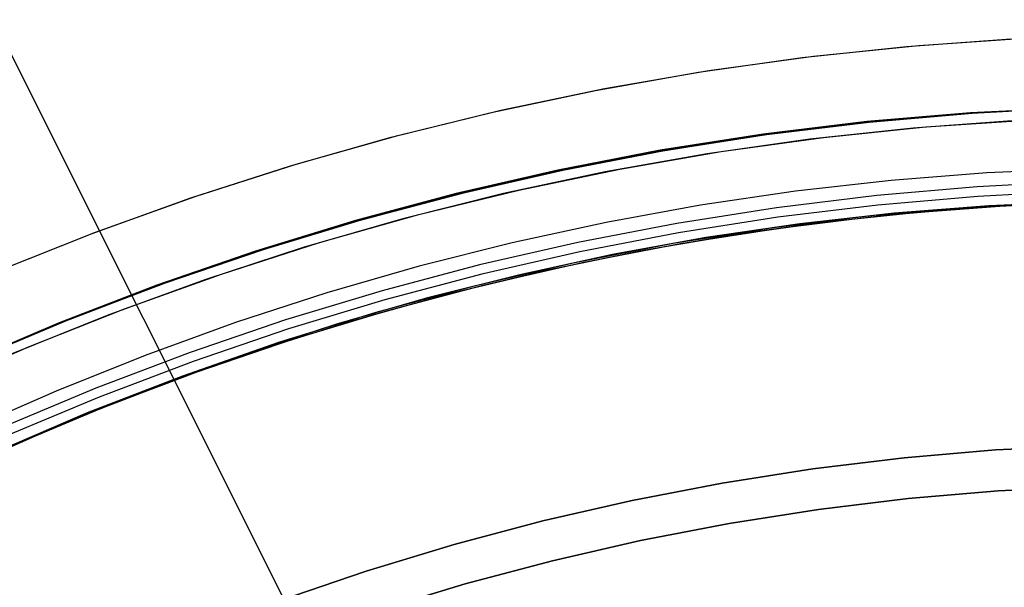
# Model space of a CAD drawing. Header units: millimetres. Extents: x 6038 to 7358, y -8545 to -7225.
# Tile 169 of 256: x 6670 to 6694, y -7823 to -7809. Entities that reach past the tile are written whole.
import ezdxf

# ---------------------------------------------------------------- set-up
doc = ezdxf.new("R2010")
doc.units = ezdxf.units.MM
doc.layers.add('color', color=7, linetype='Continuous')
doc.layers.add('luz', color=7, linetype='Continuous')

msp = doc.modelspace()

# ---------------------------------------------------------------- linework, layer by layer
at = {"color": 7, "true_color": 0xffffff}
for p, q in [((6693.224, -7811.584, 68.676), (6690.685, -7811.799, 68.089)), ((6693.224, -7811.584, 68.676), (6690.685, -7811.799, 68.089)), ((6690.739, -7811.796, 60.38), (6693.26, -7811.583, 60.962)), ((6690.739, -7811.796, 60.38), (6693.26, -7811.583, 60.962)), ((6693.263, -7811.599, 47.975), (6690.744, -7811.817, 47.975)), ((6693.263, -7811.599, 89.35), (6690.744, -7811.817, 89.35)), ((6693.263, -7811.599, 47.975), (6690.744, -7811.817, 47.975)), ((6693.263, -7811.599, 89.35), (6690.744, -7811.817, 89.35)), ((6695.769, -7811.459, 69.263), (6693.224, -7811.584, 68.676)), ((6695.769, -7811.459, 69.263), (6693.224, -7811.584, 68.676)), ((6693.26, -7811.583, 60.962), (6695.787, -7811.459, 61.545)), ((6693.26, -7811.583, 60.962), (6695.787, -7811.459, 61.545)), ((6695.788, -7811.468, 47.975), (6693.263, -7811.599, 47.975)), ((6695.788, -7811.468, 89.35), (6693.263, -7811.599, 89.35)), ((6695.788, -7811.468, 47.975), (6693.263, -7811.599, 47.975)), ((6695.788, -7811.468, 89.35), (6693.263, -7811.599, 89.35)), ((6690.649, -7811.827, 68.662), (6688.141, -7812.134, 68.662)), ((6690.685, -7811.799, 68.089), (6688.154, -7812.104, 67.505)), ((6690.685, -7811.799, 68.089), (6688.154, -7812.104, 67.505)), ((6688.226, -7812.098, 59.8), (6690.739, -7811.796, 60.38)), ((6688.226, -7812.098, 59.8), (6690.739, -7811.796, 60.38)), ((6690.744, -7811.817, 47.975), (6688.234, -7812.121, 47.975)), ((6690.744, -7811.817, 89.35), (6688.234, -7812.121, 89.35)), ((6690.744, -7811.817, 47.975), (6688.234, -7812.121, 47.975)), ((6690.744, -7811.817, 89.35), (6688.234, -7812.121, 89.35)), ((6693.165, -7811.605, 68.662), (6690.649, -7811.827, 68.662)), ((6688.154, -7812.104, 67.505), (6685.636, -7812.498, 66.924)), ((6688.154, -7812.104, 67.505), (6685.636, -7812.498, 66.924)), ((6688.141, -7812.134, 68.662), (6685.646, -7812.528, 68.662)), ((6685.725, -7812.487, 59.222), (6688.226, -7812.098, 59.8)), ((6685.725, -7812.487, 59.222), (6688.226, -7812.098, 59.8)), ((6688.234, -7812.121, 47.975), (6685.736, -7812.513, 47.975)), ((6688.234, -7812.121, 89.35), (6685.736, -7812.513, 89.35)), ((6688.234, -7812.121, 47.975), (6685.736, -7812.513, 47.975)), ((6688.234, -7812.121, 89.35), (6685.736, -7812.513, 89.35)), ((6685.636, -7812.498, 66.924), (6683.132, -7812.982, 66.346)), ((6685.636, -7812.498, 66.924), (6683.132, -7812.982, 66.346)), ((6685.646, -7812.528, 68.662), (6683.166, -7813.008, 68.662)), ((6683.238, -7812.964, 58.648), (6685.725, -7812.487, 59.222)), ((6683.238, -7812.964, 58.648), (6685.725, -7812.487, 59.222)), ((6685.736, -7812.513, 47.975), (6683.253, -7812.99, 47.975)), ((6685.736, -7812.513, 89.35), (6683.253, -7812.99, 89.35)), ((6685.736, -7812.513, 47.975), (6683.253, -7812.99, 47.975)), ((6685.736, -7812.513, 89.35), (6683.253, -7812.99, 89.35)), ((6683.132, -7812.982, 66.346), (6680.646, -7813.554, 65.772)), ((6683.132, -7812.982, 66.346), (6680.646, -7813.554, 65.772)), ((6683.166, -7813.008, 68.662), (6680.704, -7813.573, 68.662)), ((6680.769, -7813.529, 58.078), (6683.238, -7812.964, 58.648)), ((6680.769, -7813.529, 58.078), (6683.238, -7812.964, 58.648)), ((6683.253, -7812.99, 47.975), (6680.788, -7813.552, 47.975)), ((6683.253, -7812.99, 89.35), (6680.788, -7813.552, 89.35)), ((6683.253, -7812.99, 47.975), (6680.788, -7813.552, 47.975)), ((6683.253, -7812.99, 89.35), (6680.788, -7813.552, 89.35)), ((6695.968, -7812.949, 46.475), (6693.622, -7813.054, 46.475)), ((6695.968, -7812.949, 46.475), (6693.622, -7813.054, 46.475)), ((6691.28, -7813.238, 46.475), (6688.946, -7813.5, 46.475)), ((6691.28, -7813.238, 46.475), (6688.946, -7813.5, 46.475)), ((6693.622, -7813.054, 46.475), (6691.28, -7813.238, 46.475)), ((6693.622, -7813.054, 46.475), (6691.28, -7813.238, 46.475)), ((6695.85, -7813.265, 88.605), (6693.387, -7813.392, 88.605)), ((6695.85, -7813.265, 88.605), (6693.387, -7813.392, 88.605)), ((6688.946, -7813.5, 46.475), (6686.623, -7813.841, 46.475)), ((6688.946, -7813.5, 46.475), (6686.623, -7813.841, 46.475)), ((6693.387, -7813.392, 88.605), (6690.93, -7813.605, 88.605)), ((6693.387, -7813.392, 88.605), (6690.93, -7813.605, 88.605)), ((6695.858, -7813.498, 89.031), (6693.403, -7813.625, 89.031)), ((6695.858, -7813.498, 89.031), (6693.403, -7813.625, 89.031)), ((6680.646, -7813.554, 65.772), (6678.18, -7814.214, 65.203)), ((6680.646, -7813.554, 65.772), (6678.18, -7814.214, 65.203)), ((6680.704, -7813.573, 68.662), (6678.263, -7814.223, 68.662)), ((6678.32, -7814.18, 57.513), (6680.769, -7813.529, 58.078)), ((6678.32, -7814.18, 57.513), (6680.769, -7813.529, 58.078)), ((6680.788, -7813.552, 47.975), (6678.344, -7814.2, 47.975)), ((6680.788, -7813.552, 89.35), (6678.344, -7814.2, 89.35)), ((6680.788, -7813.552, 47.975), (6678.344, -7814.2, 47.975)), ((6680.788, -7813.552, 89.35), (6678.344, -7814.2, 89.35)), ((6690.93, -7813.605, 88.605), (6688.482, -7813.902, 88.605)), ((6690.93, -7813.605, 88.605), (6688.482, -7813.902, 88.605)), ((6693.403, -7813.625, 89.031), (6690.954, -7813.837, 89.031)), ((6693.403, -7813.625, 89.031), (6690.954, -7813.837, 89.031)), ((6695.832, -7813.758, 61.556), (6693.35, -7813.88, 60.983)), ((6695.832, -7813.758, 61.556), (6693.35, -7813.88, 60.983)), ((6693.422, -7813.893, 46.475), (6695.868, -7813.766, 46.475)), ((6693.422, -7813.893, 89.35), (6695.868, -7813.766, 89.35)), ((6693.422, -7813.893, 46.475), (6695.868, -7813.766, 46.475)), ((6693.422, -7813.893, 89.35), (6695.868, -7813.766, 89.35)), ((6695.994, -7813.752, 88.1), (6693.674, -7813.855, 88.1)), ((6695.994, -7813.752, 88.1), (6693.674, -7813.855, 88.1)), ((6694.044, -7813.853, 68.865), (6696.192, -7813.756, 69.361)), ((6694.044, -7813.853, 68.865), (6696.192, -7813.756, 69.361)), ((6686.623, -7813.841, 46.475), (6684.312, -7814.26, 46.475)), ((6686.623, -7813.841, 46.475), (6684.312, -7814.26, 46.475)), ((6688.482, -7813.902, 88.605), (6686.045, -7814.284, 88.605)), ((6688.482, -7813.902, 88.605), (6686.045, -7814.284, 88.605)), ((6690.954, -7813.837, 89.031), (6688.514, -7814.133, 89.031)), ((6690.954, -7813.837, 89.031), (6688.514, -7814.133, 89.031)), ((6693.35, -7813.88, 60.983), (6690.874, -7814.092, 60.411)), ((6693.35, -7813.88, 60.983), (6690.874, -7814.092, 60.411)), ((6690.982, -7814.104, 46.475), (6693.422, -7813.893, 46.475)), ((6690.982, -7814.104, 89.35), (6693.422, -7813.893, 89.35)), ((6690.982, -7814.104, 46.475), (6693.422, -7813.893, 46.475)), ((6690.982, -7814.104, 89.35), (6693.422, -7813.893, 89.35)), ((6693.674, -7813.855, 88.1), (6691.359, -7814.037, 88.1)), ((6693.674, -7813.855, 88.1), (6691.359, -7814.037, 88.1)), ((6691.875, -7814.017, 68.364), (6694.044, -7813.853, 68.865)), ((6691.875, -7814.017, 68.364), (6694.044, -7813.853, 68.865)), ((6678.18, -7814.214, 65.203), (6675.739, -7814.961, 64.639)), ((6678.18, -7814.214, 65.203), (6675.739, -7814.961, 64.639)), ((6678.263, -7814.223, 68.662), (6675.846, -7814.956, 68.662)), ((6675.894, -7814.917, 56.953), (6678.32, -7814.18, 57.513)), ((6675.894, -7814.917, 56.953), (6678.32, -7814.18, 57.513)), ((6678.344, -7814.2, 47.975), (6675.924, -7814.931, 47.975)), ((6678.344, -7814.2, 89.35), (6675.924, -7814.931, 89.35)), ((6678.344, -7814.2, 47.975), (6675.924, -7814.931, 47.975)), ((6678.344, -7814.2, 89.35), (6675.924, -7814.931, 89.35)), ((6688.514, -7814.133, 89.031), (6686.085, -7814.513, 89.031)), ((6688.514, -7814.133, 89.031), (6686.085, -7814.513, 89.031)), ((6689.914, -7814.223, 67.912), (6687.517, -7814.551, 67.912)), ((6690.874, -7814.092, 60.411), (6688.406, -7814.391, 59.841)), ((6690.874, -7814.092, 60.411), (6688.406, -7814.391, 59.841)), ((6688.551, -7814.399, 46.475), (6690.982, -7814.104, 46.475)), ((6688.551, -7814.399, 89.35), (6690.982, -7814.104, 89.35)), ((6688.551, -7814.399, 46.475), (6690.982, -7814.104, 46.475)), ((6688.551, -7814.399, 89.35), (6690.982, -7814.104, 89.35)), ((6691.359, -7814.037, 88.1), (6689.051, -7814.297, 88.1)), ((6691.359, -7814.037, 88.1), (6689.051, -7814.297, 88.1)), ((6689.689, -7814.251, 67.859), (6691.875, -7814.017, 68.364)), ((6689.689, -7814.251, 67.859), (6691.875, -7814.017, 68.364)), ((6684.312, -7814.26, 46.475), (6682.016, -7814.757, 46.475)), ((6684.312, -7814.26, 46.475), (6682.016, -7814.757, 46.475)), ((6686.045, -7814.284, 88.605), (6683.623, -7814.749, 88.605)), ((6686.045, -7814.284, 88.605), (6683.623, -7814.749, 88.605)), ((6688.406, -7814.391, 59.841), (6685.95, -7814.779, 59.274)), ((6688.406, -7814.391, 59.841), (6685.95, -7814.779, 59.274)), ((6686.131, -7814.778, 46.475), (6688.551, -7814.399, 46.475)), ((6686.131, -7814.778, 89.35), (6688.551, -7814.399, 89.35)), ((6686.131, -7814.778, 46.475), (6688.551, -7814.399, 46.475)), ((6686.131, -7814.778, 89.35), (6688.551, -7814.399, 89.35)), ((6689.051, -7814.297, 88.1), (6686.753, -7814.634, 88.1)), ((6689.051, -7814.297, 88.1), (6686.753, -7814.634, 88.1)), ((6687.486, -7814.556, 67.351), (6689.689, -7814.251, 67.859)), ((6687.486, -7814.556, 67.351), (6689.689, -7814.251, 67.859)), ((6686.085, -7814.513, 89.031), (6683.671, -7814.977, 89.031)), ((6686.085, -7814.513, 89.031), (6683.671, -7814.977, 89.031)), ((6686.753, -7814.634, 88.1), (6684.468, -7815.048, 88.1)), ((6686.753, -7814.634, 88.1), (6684.468, -7815.048, 88.1)), ((6687.517, -7814.551, 67.912), (6685.133, -7814.96, 67.912)), ((6685.272, -7814.934, 66.84), (6687.486, -7814.556, 67.351)), ((6685.272, -7814.934, 66.84), (6687.486, -7814.556, 67.351)), ((6675.739, -7814.961, 64.639), (6673.324, -7815.794, 64.081)), ((6675.739, -7814.961, 64.639), (6673.324, -7815.794, 64.081)), ((6675.846, -7814.956, 68.662), (6673.455, -7815.773, 68.662)), ((6673.494, -7815.738, 56.399), (6675.894, -7814.917, 56.953)), ((6673.494, -7815.738, 56.399), (6675.894, -7814.917, 56.953)), ((6675.924, -7814.931, 47.975), (6673.53, -7815.746, 47.975)), ((6675.924, -7814.931, 89.35), (6673.53, -7815.746, 89.35)), ((6675.924, -7814.931, 47.975), (6673.53, -7815.746, 47.975)), ((6675.924, -7814.931, 89.35), (6673.53, -7815.746, 89.35)), ((6682.016, -7814.757, 46.475), (6679.739, -7815.331, 46.475)), ((6682.016, -7814.757, 46.475), (6679.739, -7815.331, 46.475)), ((6683.623, -7814.749, 88.605), (6681.219, -7815.298, 88.605)), ((6683.623, -7814.749, 88.605), (6681.219, -7815.298, 88.605)), ((6685.133, -7814.96, 67.912), (6682.764, -7815.45, 67.912)), ((6683.049, -7815.386, 66.327), (6685.272, -7814.934, 66.84)), ((6683.049, -7815.386, 66.327), (6685.272, -7814.934, 66.84)), ((6685.95, -7814.779, 59.274), (6683.509, -7815.253, 58.711)), ((6685.95, -7814.779, 59.274), (6683.509, -7815.253, 58.711)), ((6683.726, -7815.241, 46.475), (6686.131, -7814.778, 46.475)), ((6683.726, -7815.241, 89.35), (6686.131, -7814.778, 89.35)), ((6683.726, -7815.241, 46.475), (6686.131, -7814.778, 46.475)), ((6683.726, -7815.241, 89.35), (6686.131, -7814.778, 89.35)), ((6683.671, -7814.977, 89.031), (6681.274, -7815.524, 89.031)), ((6683.671, -7814.977, 89.031), (6681.274, -7815.524, 89.031)), ((6684.468, -7815.048, 88.1), (6682.199, -7815.54, 88.1)), ((6684.468, -7815.048, 88.1), (6682.199, -7815.54, 88.1)), ((6679.739, -7815.331, 46.475), (6677.482, -7815.982, 46.475)), ((6679.739, -7815.331, 46.475), (6677.482, -7815.982, 46.475)), ((6681.219, -7815.298, 88.605), (6678.834, -7815.929, 88.605)), ((6681.219, -7815.298, 88.605), (6678.834, -7815.929, 88.605)), ((6682.764, -7815.45, 67.912), (6680.414, -7816.02, 67.912)), ((6680.822, -7815.915, 65.812), (6683.049, -7815.386, 66.327)), ((6680.822, -7815.915, 65.812), (6683.049, -7815.386, 66.327)), ((6683.509, -7815.253, 58.711), (6681.085, -7815.815, 58.151)), ((6683.509, -7815.253, 58.711), (6681.085, -7815.815, 58.151)), ((6681.339, -7815.786, 46.475), (6683.726, -7815.241, 46.475)), ((6681.339, -7815.786, 89.35), (6683.726, -7815.241, 89.35)), ((6681.339, -7815.786, 46.475), (6683.726, -7815.241, 46.475)), ((6681.339, -7815.786, 89.35), (6683.726, -7815.241, 89.35)), ((6681.274, -7815.524, 89.031), (6678.898, -7816.154, 89.031)), ((6681.274, -7815.524, 89.031), (6678.898, -7816.154, 89.031)), ((6682.199, -7815.54, 88.1), (6679.947, -7816.108, 88.1)), ((6682.199, -7815.54, 88.1), (6679.947, -7816.108, 88.1)), ((6673.324, -7815.794, 64.081), (6670.938, -7816.713, 63.531)), ((6673.324, -7815.794, 64.081), (6670.938, -7816.713, 63.531)), ((6673.455, -7815.773, 68.662), (6671.094, -7816.671, 68.662)), ((6671.123, -7816.644, 55.851), (6673.494, -7815.738, 56.399)), ((6671.123, -7816.644, 55.851), (6673.494, -7815.738, 56.399)), ((6673.53, -7815.746, 47.975), (6671.166, -7816.642, 47.975)), ((6673.53, -7815.746, 89.35), (6671.166, -7816.642, 89.35)), ((6673.53, -7815.746, 47.975), (6671.166, -7816.642, 47.975)), ((6673.53, -7815.746, 89.35), (6671.166, -7816.642, 89.35)), ((6678.834, -7815.929, 88.605), (6676.473, -7816.643, 88.605)), ((6678.834, -7815.929, 88.605), (6676.473, -7816.643, 88.605)), ((6678.592, -7816.521, 65.298), (6680.822, -7815.915, 65.812)), ((6678.592, -7816.521, 65.298), (6680.822, -7815.915, 65.812)), ((6681.085, -7815.815, 58.151), (6678.682, -7816.463, 57.596)), ((6681.085, -7815.815, 58.151), (6678.682, -7816.463, 57.596)), ((6678.971, -7816.413, 46.475), (6681.339, -7815.786, 46.475)), ((6678.971, -7816.413, 89.35), (6681.339, -7815.786, 89.35)), ((6678.971, -7816.413, 46.475), (6681.339, -7815.786, 46.475)), ((6678.971, -7816.413, 89.35), (6681.339, -7815.786, 89.35)), ((6677.482, -7815.982, 46.475), (6675.249, -7816.708, 46.475)), ((6677.482, -7815.982, 46.475), (6675.249, -7816.708, 46.475)), ((6678.898, -7816.154, 89.031), (6676.545, -7816.865, 89.031)), ((6678.898, -7816.154, 89.031), (6676.545, -7816.865, 89.031)), ((6679.947, -7816.108, 88.1), (6677.715, -7816.751, 88.1)), ((6679.947, -7816.108, 88.1), (6677.715, -7816.751, 88.1)), ((6680.414, -7816.02, 67.912), (6678.084, -7816.67, 67.912)), ((6676.627, -7817.121, 46.475), (6678.971, -7816.413, 46.475)), ((6676.627, -7817.121, 89.35), (6678.971, -7816.413, 89.35)), ((6676.627, -7817.121, 46.475), (6678.971, -7816.413, 46.475)), ((6676.627, -7817.121, 89.35), (6678.971, -7816.413, 89.35)), ((6668.784, -7817.632, 55.311), (6671.123, -7816.644, 55.851)), ((6668.784, -7817.632, 55.311), (6671.123, -7816.644, 55.851)), ((6671.166, -7816.642, 47.975), (6668.834, -7817.62, 47.975)), ((6671.166, -7816.642, 89.35), (6668.834, -7817.62, 89.35)), ((6671.166, -7816.642, 47.975), (6668.834, -7817.62, 47.975)), ((6671.166, -7816.642, 89.35), (6668.834, -7817.62, 89.35)), ((6676.473, -7816.643, 88.605), (6674.139, -7817.437, 88.605)), ((6676.473, -7816.643, 88.605), (6674.139, -7817.437, 88.605)), ((6678.682, -7816.463, 57.596), (6676.302, -7817.197, 57.047)), ((6678.682, -7816.463, 57.596), (6676.302, -7817.197, 57.047)), ((6676.365, -7817.206, 64.783), (6678.592, -7816.521, 65.298)), ((6676.365, -7817.206, 64.783), (6678.592, -7816.521, 65.298)), ((6670.938, -7816.713, 63.531), (6668.585, -7817.715, 62.987)), ((6670.938, -7816.713, 63.531), (6668.585, -7817.715, 62.987)), ((6671.094, -7816.671, 68.662), (6668.765, -7817.65, 68.662)), ((6675.249, -7816.708, 46.475), (6673.041, -7817.51, 46.475)), ((6675.249, -7816.708, 46.475), (6673.041, -7817.51, 46.475)), ((6676.545, -7816.865, 89.031), (6674.217, -7817.657, 89.031)), ((6676.545, -7816.865, 89.031), (6674.217, -7817.657, 89.031)), ((6677.715, -7816.751, 88.1), (6675.507, -7817.469, 88.1)), ((6677.715, -7816.751, 88.1), (6675.507, -7817.469, 88.1)), ((6678.084, -7816.67, 67.912), (6675.777, -7817.4, 67.912)), ((6674.308, -7817.91, 46.475), (6676.627, -7817.121, 46.475)), ((6674.308, -7817.91, 89.35), (6676.627, -7817.121, 89.35)), ((6674.308, -7817.91, 46.475), (6676.627, -7817.121, 46.475)), ((6674.308, -7817.91, 89.35), (6676.627, -7817.121, 89.35)), ((6676.302, -7817.197, 57.047), (6673.949, -7818.015, 56.504)), ((6676.302, -7817.197, 57.047), (6673.949, -7818.015, 56.504)), ((6674.144, -7817.969, 64.271), (6676.365, -7817.206, 64.783)), ((6674.144, -7817.969, 64.271), (6676.365, -7817.206, 64.783)), ((6673.041, -7817.51, 46.475), (6670.862, -7818.385, 46.475)), ((6673.041, -7817.51, 46.475), (6670.862, -7818.385, 46.475)), ((6674.139, -7817.437, 88.605), (6671.832, -7818.312, 88.605)), ((6674.139, -7817.437, 88.605), (6671.832, -7818.312, 88.605)), ((6675.507, -7817.469, 88.1), (6673.324, -7818.261, 88.1)), ((6675.507, -7817.469, 88.1), (6673.324, -7818.261, 88.1)), ((6675.777, -7817.4, 67.912), (6673.497, -7818.207, 67.912)), ((6674.217, -7817.657, 89.031), (6671.919, -7818.528, 89.031)), ((6674.217, -7817.657, 89.031), (6671.919, -7818.528, 89.031)), ((6673.949, -7818.015, 56.504), (6671.624, -7818.916, 55.967)), ((6673.949, -7818.015, 56.504), (6671.624, -7818.916, 55.967)), ((6671.934, -7818.812, 63.76), (6674.144, -7817.969, 64.271)), ((6671.934, -7818.812, 63.76), (6674.144, -7817.969, 64.271)), ((6672.019, -7818.778, 46.475), (6674.308, -7817.91, 46.475)), ((6672.019, -7818.778, 89.35), (6674.308, -7817.91, 89.35)), ((6672.019, -7818.778, 46.475), (6674.308, -7817.91, 46.475)), ((6672.019, -7818.778, 89.35), (6674.308, -7817.91, 89.35)), ((6671.832, -7818.312, 88.605), (6669.558, -7819.266, 88.605)), ((6671.832, -7818.312, 88.605), (6669.558, -7819.266, 88.605)), ((6673.324, -7818.261, 88.1), (6671.169, -7819.127, 88.1)), ((6673.324, -7818.261, 88.1), (6671.169, -7819.127, 88.1)), ((6673.497, -7818.207, 67.912), (6671.245, -7819.092, 67.912)), ((6670.862, -7818.385, 46.475), (6668.582, -7819.376, 46.475)), ((6670.862, -7818.385, 46.475), (6668.582, -7819.376, 46.475)), ((6670.862, -7818.385, 46.475), (6668.582, -7819.376, 46.475)), ((6671.919, -7818.528, 89.031), (6669.652, -7819.479, 89.031)), ((6671.919, -7818.528, 89.031), (6669.652, -7819.479, 89.031)), ((6669.738, -7819.735, 63.253), (6671.934, -7818.812, 63.76)), ((6669.738, -7819.735, 63.253), (6671.934, -7818.812, 63.76)), ((6669.76, -7819.725, 46.475), (6672.019, -7818.778, 46.475)), ((6669.76, -7819.725, 89.35), (6672.019, -7818.778, 89.35)), ((6669.76, -7819.725, 46.475), (6672.019, -7818.778, 46.475)), ((6669.76, -7819.725, 89.35), (6672.019, -7818.778, 89.35)), ((6671.624, -7818.916, 55.967), (6669.332, -7819.9, 55.438)), ((6671.624, -7818.916, 55.967), (6669.332, -7819.9, 55.438)), ((6671.245, -7819.092, 67.912), (6669.025, -7820.053, 67.912)), ((6671.169, -7819.127, 88.1), (6669.039, -7820.05, 88.1)), ((6671.169, -7819.127, 88.1), (6669.042, -7820.055, 88.1)), ((6671.169, -7819.127, 88.1), (6669.042, -7820.055, 88.1)), ((6693.832, -7819.821, 259.6), (6696.073, -7819.705, 259.6)), ((6696.073, -7819.705, 231.716), (6693.832, -7819.821, 231.716)), ((6696.073, -7819.705, 245.658), (6693.832, -7819.821, 245.658)), ((6696.073, -7819.705, 231.716), (6693.832, -7819.821, 231.716)), ((6693.832, -7819.821, 259.6), (6696.073, -7819.705, 259.6)), ((6689.369, -7820.285, 259.6), (6691.596, -7820.015, 259.6)), ((6691.596, -7820.015, 231.716), (6689.369, -7820.285, 231.716)), ((6691.596, -7820.015, 245.658), (6689.369, -7820.285, 245.658)), ((6691.596, -7820.015, 231.716), (6689.369, -7820.285, 231.716)), ((6689.369, -7820.285, 259.6), (6691.596, -7820.015, 259.6)), ((6691.596, -7820.015, 259.6), (6693.832, -7819.821, 259.6)), ((6693.832, -7819.821, 231.716), (6691.596, -7820.015, 231.716)), ((6693.832, -7819.821, 245.658), (6691.596, -7820.015, 245.658)), ((6693.832, -7819.821, 231.716), (6691.596, -7820.015, 231.716)), ((6691.596, -7820.015, 259.6), (6693.832, -7819.821, 259.6)), ((6687.152, -7820.632, 259.6), (6689.369, -7820.285, 259.6)), ((6689.369, -7820.285, 231.716), (6687.152, -7820.632, 231.716)), ((6689.369, -7820.285, 245.658), (6687.152, -7820.632, 245.658)), ((6689.369, -7820.285, 231.716), (6687.152, -7820.632, 231.716)), ((6687.152, -7820.632, 259.6), (6689.369, -7820.285, 259.6)), ((6684.948, -7821.056, 259.6), (6687.152, -7820.632, 259.6)), ((6687.152, -7820.632, 231.716), (6684.948, -7821.056, 231.716)), ((6687.152, -7820.632, 245.658), (6684.948, -7821.056, 245.658)), ((6687.152, -7820.632, 231.716), (6684.948, -7821.056, 231.716)), ((6684.948, -7821.056, 259.6), (6687.152, -7820.632, 259.6)), ((6696.107, -7820.705, 231.716), (6693.901, -7820.819, 231.716)), ((6693.901, -7820.819, 259.6), (6696.107, -7820.705, 259.6)), ((6696.107, -7820.705, 231.716), (6693.901, -7820.819, 231.716)), ((6696.107, -7820.705, 245.658), (6693.901, -7820.819, 245.658)), ((6693.901, -7820.819, 259.6), (6696.107, -7820.705, 259.6)), ((6693.901, -7820.819, 231.716), (6691.7, -7821.009, 231.716)), ((6691.7, -7821.009, 259.6), (6693.901, -7820.819, 259.6)), ((6693.901, -7820.819, 231.716), (6691.7, -7821.009, 231.716)), ((6693.901, -7820.819, 245.658), (6691.7, -7821.009, 245.658)), ((6691.7, -7821.009, 259.6), (6693.901, -7820.819, 259.6)), ((6682.761, -7821.555, 259.6), (6684.948, -7821.056, 259.6)), ((6684.948, -7821.056, 231.716), (6682.761, -7821.555, 231.716)), ((6684.948, -7821.056, 245.658), (6682.761, -7821.555, 245.658)), ((6684.948, -7821.056, 231.716), (6682.761, -7821.555, 231.716)), ((6682.761, -7821.555, 259.6), (6684.948, -7821.056, 259.6)), ((6691.7, -7821.009, 231.716), (6689.507, -7821.276, 231.716)), ((6689.507, -7821.276, 259.6), (6691.7, -7821.009, 259.6)), ((6691.7, -7821.009, 231.716), (6689.507, -7821.276, 231.716)), ((6691.7, -7821.009, 245.658), (6689.507, -7821.276, 245.658)), ((6689.507, -7821.276, 259.6), (6691.7, -7821.009, 259.6)), ((6689.507, -7821.276, 231.716), (6687.324, -7821.618, 231.716)), ((6687.324, -7821.618, 259.6), (6689.507, -7821.276, 259.6)), ((6689.507, -7821.276, 231.716), (6687.324, -7821.618, 231.716)), ((6689.507, -7821.276, 245.658), (6687.324, -7821.618, 245.658)), ((6687.324, -7821.618, 259.6), (6689.507, -7821.276, 259.6)), ((6680.592, -7822.13, 259.6), (6682.761, -7821.555, 259.6)), ((6682.761, -7821.555, 231.716), (6680.592, -7822.13, 231.716)), ((6682.761, -7821.555, 245.658), (6680.592, -7822.13, 245.658)), ((6682.761, -7821.555, 231.716), (6680.592, -7822.13, 231.716)), ((6680.592, -7822.13, 259.6), (6682.761, -7821.555, 259.6)), ((6687.324, -7821.618, 231.716), (6685.154, -7822.035, 231.716)), ((6685.154, -7822.035, 259.6), (6687.324, -7821.618, 259.6)), ((6687.324, -7821.618, 231.716), (6685.154, -7822.035, 231.716)), ((6687.324, -7821.618, 245.658), (6685.154, -7822.035, 245.658)), ((6685.154, -7822.035, 259.6), (6687.324, -7821.618, 259.6)), ((6678.444, -7822.779, 259.6), (6680.592, -7822.13, 259.6)), ((6680.592, -7822.13, 231.716), (6678.444, -7822.779, 231.716)), ((6680.592, -7822.13, 245.658), (6678.444, -7822.779, 245.658)), ((6680.592, -7822.13, 231.716), (6678.444, -7822.779, 231.716)), ((6678.444, -7822.779, 259.6), (6680.592, -7822.13, 259.6)), ((6685.154, -7822.035, 231.716), (6683, -7822.526, 231.716)), ((6683, -7822.526, 259.6), (6685.154, -7822.035, 259.6)), ((6685.154, -7822.035, 231.716), (6683, -7822.526, 231.716)), ((6685.154, -7822.035, 245.658), (6683, -7822.526, 245.658)), ((6683, -7822.526, 259.6), (6685.154, -7822.035, 259.6)), ((6683, -7822.526, 231.716), (6680.864, -7823.092, 231.716)), ((6680.864, -7823.092, 259.6), (6683, -7822.526, 259.6)), ((6683, -7822.526, 231.716), (6680.864, -7823.092, 231.716)), ((6683, -7822.526, 245.658), (6680.864, -7823.092, 245.658)), ((6680.864, -7823.092, 259.6), (6683, -7822.526, 259.6)), ((6676.32, -7823.502, 259.6), (6678.444, -7822.779, 259.6)), ((6678.444, -7822.779, 231.716), (6676.32, -7823.502, 231.716)), ((6678.444, -7822.779, 245.658), (6676.32, -7823.502, 245.658)), ((6678.444, -7822.779, 231.716), (6676.32, -7823.502, 231.716)), ((6676.32, -7823.502, 259.6), (6678.444, -7822.779, 259.6)), ((6680.864, -7823.092, 231.716), (6678.75, -7823.731, 231.716)), ((6678.75, -7823.731, 259.6), (6680.864, -7823.092, 259.6)), ((6680.864, -7823.092, 231.716), (6678.75, -7823.731, 231.716)), ((6680.864, -7823.092, 245.658), (6678.75, -7823.731, 245.658)), ((6678.75, -7823.731, 259.6), (6680.864, -7823.092, 259.6))]:
    msp.add_line(p, q, dxfattribs=at)
at = {"layer": 'color', "color": 254, "true_color": 0xcad1ee}
for p, q in [((6691.654, -7809.963, 22.446), (6694.208, -7809.779, 22.446)), ((6691.654, -7809.963, 22.446), (6694.208, -7809.779, 22.446)), ((6691.962, -7809.936, 43.5), (6694.545, -7809.761, 43.5)), ((6691.962, -7809.936, 32.973), (6694.545, -7809.761, 32.973)), ((6691.962, -7809.936, 43.5), (6694.545, -7809.761, 43.5)), ((6689.107, -7810.234, 22.446), (6691.654, -7809.963, 22.446)), ((6689.107, -7810.234, 22.446), (6691.654, -7809.963, 22.446)), ((6689.386, -7810.2, 43.5), (6691.962, -7809.936, 43.5)), ((6689.386, -7810.2, 32.973), (6691.962, -7809.936, 32.973)), ((6689.386, -7810.2, 43.5), (6691.962, -7809.936, 43.5)), ((6686.571, -7810.592, 22.446), (6689.107, -7810.234, 22.446)), ((6686.571, -7810.592, 22.446), (6689.107, -7810.234, 22.446)), ((6686.821, -7810.553, 43.5), (6689.386, -7810.2, 43.5)), ((6686.821, -7810.553, 32.973), (6689.386, -7810.2, 32.973)), ((6686.821, -7810.553, 43.5), (6689.386, -7810.2, 43.5)), ((6684.049, -7811.036, 22.446), (6686.571, -7810.592, 22.446)), ((6684.049, -7811.036, 22.446), (6686.571, -7810.592, 22.446)), ((6684.27, -7810.994, 43.5), (6686.821, -7810.553, 43.5)), ((6684.27, -7810.994, 32.973), (6686.821, -7810.553, 32.973)), ((6684.27, -7810.994, 43.5), (6686.821, -7810.553, 43.5)), ((6681.544, -7811.566, 22.446), (6684.049, -7811.036, 22.446)), ((6681.544, -7811.566, 22.446), (6684.049, -7811.036, 22.446)), ((6681.736, -7811.522, 43.5), (6684.27, -7810.994, 43.5)), ((6681.736, -7811.522, 32.973), (6684.27, -7810.994, 32.973)), ((6681.736, -7811.522, 43.5), (6684.27, -7810.994, 43.5)), ((6679.058, -7812.181, 22.446), (6681.544, -7811.566, 22.446)), ((6679.058, -7812.181, 22.446), (6681.544, -7811.566, 22.446)), ((6679.221, -7812.138, 43.5), (6681.736, -7811.522, 43.5)), ((6679.221, -7812.138, 32.973), (6681.736, -7811.522, 32.973)), ((6679.221, -7812.138, 43.5), (6681.736, -7811.522, 43.5)), ((6694.347, -7811.775, 23.298), (6691.817, -7811.956, 23.298)), ((6694.347, -7811.775, 23.298), (6691.817, -7811.956, 23.298)), ((6692.131, -7811.929, 43.5), (6694.646, -7811.759, 43.5)), ((6692.131, -7811.929, 33.399), (6694.646, -7811.759, 33.399)), ((6692.131, -7811.929, 43.5), (6694.646, -7811.759, 43.5)), ((6691.817, -7811.956, 23.298), (6689.295, -7812.226, 23.298)), ((6691.817, -7811.956, 23.298), (6689.295, -7812.226, 23.298)), ((6689.625, -7812.186, 43.5), (6692.131, -7811.929, 43.5)), ((6689.625, -7812.186, 33.399), (6692.131, -7811.929, 33.399)), ((6689.625, -7812.186, 43.5), (6692.131, -7811.929, 43.5)), ((6676.594, -7812.881, 22.446), (6679.058, -7812.181, 22.446)), ((6676.594, -7812.881, 22.446), (6679.058, -7812.181, 22.446)), ((6676.729, -7812.841, 43.5), (6679.221, -7812.138, 43.5)), ((6676.729, -7812.841, 32.973), (6679.221, -7812.138, 32.973)), ((6676.729, -7812.841, 43.5), (6679.221, -7812.138, 43.5)), ((6689.295, -7812.226, 23.298), (6686.783, -7812.583, 23.298)), ((6689.295, -7812.226, 23.298), (6686.783, -7812.583, 23.298)), ((6687.128, -7812.529, 43.5), (6689.625, -7812.186, 43.5)), ((6687.128, -7812.529, 33.399), (6689.625, -7812.186, 33.399)), ((6687.128, -7812.529, 43.5), (6689.625, -7812.186, 43.5)), ((6684.645, -7812.958, 43.5), (6687.128, -7812.529, 43.5)), ((6684.645, -7812.958, 33.399), (6687.128, -7812.529, 33.399)), ((6684.645, -7812.958, 43.5), (6687.128, -7812.529, 43.5)), ((6686.783, -7812.583, 23.298), (6684.286, -7813.028, 23.298)), ((6686.783, -7812.583, 23.298), (6684.286, -7813.028, 23.298)), ((6674.156, -7813.665, 22.446), (6676.594, -7812.881, 22.446)), ((6674.156, -7813.665, 22.446), (6676.594, -7812.881, 22.446)), ((6674.263, -7813.628, 43.5), (6676.729, -7812.841, 43.5)), ((6674.263, -7813.628, 32.973), (6676.729, -7812.841, 32.973)), ((6674.263, -7813.628, 43.5), (6676.729, -7812.841, 43.5)), ((6684.286, -7813.028, 23.298), (6681.805, -7813.558, 23.298)), ((6684.286, -7813.028, 23.298), (6681.805, -7813.558, 23.298)), ((6682.178, -7813.473, 43.5), (6684.645, -7812.958, 43.5)), ((6682.178, -7813.473, 33.399), (6684.645, -7812.958, 33.399)), ((6682.178, -7813.473, 43.5), (6684.645, -7812.958, 43.5)), ((6679.73, -7814.072, 43.5), (6682.178, -7813.473, 43.5)), ((6679.73, -7814.072, 33.399), (6682.178, -7813.473, 33.399)), ((6679.73, -7814.072, 43.5), (6682.178, -7813.473, 43.5)), ((6671.746, -7814.531, 22.446), (6674.156, -7813.665, 22.446)), ((6671.746, -7814.531, 22.446), (6674.156, -7813.665, 22.446)), ((6671.825, -7814.501, 43.5), (6674.263, -7813.628, 43.5)), ((6671.825, -7814.501, 32.973), (6674.263, -7813.628, 32.973)), ((6671.825, -7814.501, 43.5), (6674.263, -7813.628, 43.5)), ((6681.805, -7813.558, 23.298), (6679.344, -7814.175, 23.298)), ((6681.805, -7813.558, 23.298), (6679.344, -7814.175, 23.298)), ((6679.344, -7814.175, 23.298), (6676.906, -7814.877, 23.298)), ((6679.344, -7814.175, 23.298), (6676.906, -7814.877, 23.298)), ((6677.304, -7814.756, 43.5), (6679.73, -7814.072, 43.5)), ((6677.304, -7814.756, 33.399), (6679.73, -7814.072, 33.399)), ((6677.304, -7814.756, 43.5), (6679.73, -7814.072, 43.5)), ((6669.367, -7815.479, 22.446), (6671.746, -7814.531, 22.446)), ((6669.367, -7815.479, 22.446), (6671.746, -7814.531, 22.446)), ((6669.419, -7815.457, 43.5), (6671.825, -7814.501, 43.5)), ((6669.419, -7815.457, 32.973), (6671.825, -7814.501, 32.973)), ((6669.419, -7815.457, 43.5), (6671.825, -7814.501, 43.5)), ((6676.906, -7814.877, 23.298), (6674.495, -7815.663, 23.298)), ((6676.906, -7814.877, 23.298), (6674.495, -7815.663, 23.298)), ((6674.904, -7815.523, 43.5), (6677.304, -7814.756, 43.5)), ((6674.904, -7815.523, 33.399), (6677.304, -7814.756, 33.399)), ((6674.904, -7815.523, 43.5), (6677.304, -7814.756, 43.5)), ((6674.495, -7815.663, 23.298), (6672.111, -7816.532, 23.298)), ((6674.495, -7815.663, 23.298), (6672.111, -7816.532, 23.298)), ((6672.531, -7816.372, 43.5), (6674.904, -7815.523, 43.5)), ((6672.531, -7816.372, 33.399), (6674.904, -7815.523, 33.399)), ((6672.531, -7816.372, 43.5), (6674.904, -7815.523, 43.5)), ((6670.189, -7817.303, 43.5), (6672.531, -7816.372, 43.5)), ((6670.189, -7817.303, 33.399), (6672.531, -7816.372, 33.399)), ((6670.189, -7817.303, 43.5), (6672.531, -7816.372, 43.5)), ((6672.111, -7816.532, 23.298), (6669.76, -7817.484, 23.298)), ((6672.111, -7816.532, 23.298), (6669.76, -7817.484, 23.298)), ((6667.881, -7818.314, 43.5), (6670.189, -7817.303, 43.5)), ((6667.881, -7818.314, 33.399), (6670.189, -7817.303, 33.399)), ((6667.881, -7818.314, 43.5), (6670.189, -7817.303, 43.5))]:
    msp.add_line(p, q, dxfattribs=at)
at = {"layer": 'color'}
for p, q in [((6692.131, -7811.929, 43.5), (6694.646, -7811.759, 43.5)), ((6689.625, -7812.186, 43.5), (6692.131, -7811.929, 43.5)), ((6687.128, -7812.529, 43.5), (6689.625, -7812.186, 43.5)), ((6684.645, -7812.958, 43.5), (6687.128, -7812.529, 43.5)), ((6682.178, -7813.473, 43.5), (6684.645, -7812.958, 43.5)), ((6679.73, -7814.072, 43.5), (6682.178, -7813.473, 43.5)), ((6677.304, -7814.756, 43.5), (6679.73, -7814.072, 43.5)), ((6674.904, -7815.523, 43.5), (6677.304, -7814.756, 43.5)), ((6672.531, -7816.372, 43.5), (6674.904, -7815.523, 43.5)), ((6670.189, -7817.303, 43.5), (6672.531, -7816.372, 43.5)), ((6667.881, -7818.314, 43.5), (6670.189, -7817.303, 43.5))]:
    msp.add_line(p, q, dxfattribs=at)
at = {"layer": 'luz', "color": 254, "true_color": 0xcad1ee}
for p, q in [((6637.63, -7746.125, -31.05), (6773.103, -8016.134, -31.05)), ((6637.63, -7746.125, -32.55), (6773.103, -8016.134, -32.55))]:
    msp.add_line(p, q, dxfattribs=at)

doc.saveas('drawing.dxf')
